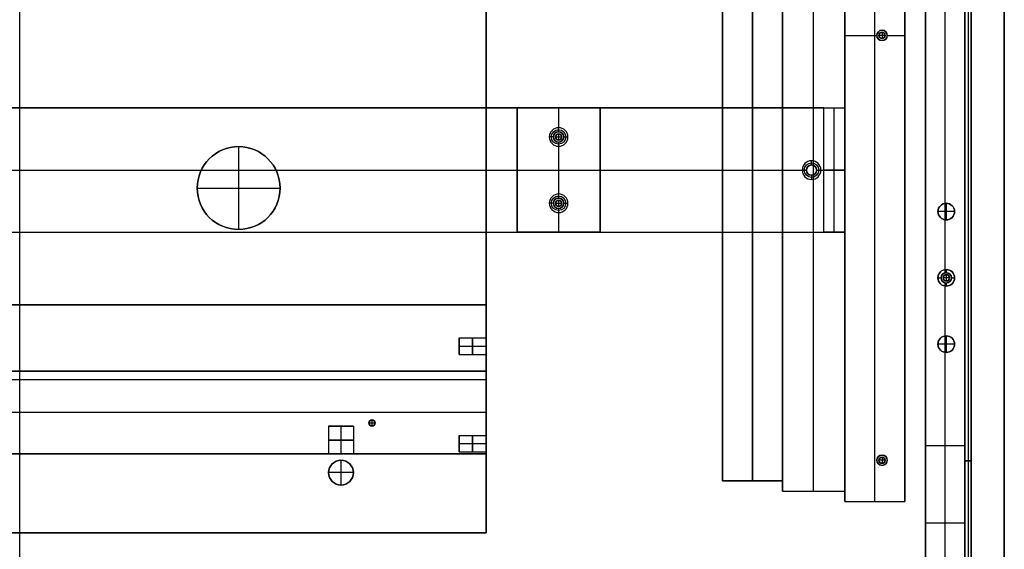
# Model space of a CAD drawing. Header units: millimetres. Extents: x -9 to 941, y -614 to 1386.
# Tile 15 of 30: x 466 to 941, y -97 to 158. Entities that reach past the tile are written whole.
import ezdxf

# ---------------------------------------------------------------- set-up
doc = ezdxf.new("R2010")
doc.units = ezdxf.units.MM
doc.header["$MEASUREMENT"] = 0

msp = doc.modelspace()

# ---------------------------------------------------------------- linework, layer by layer
for p, q in [((465.91, -89.45, -53.5), (465.91, 860.55, -53.5)), ((465.91, -89.45, -34.5), (465.91, 860.55, -34.5)), ((804.91, 845.55, -28), (804.91, -64.45, -28)), ((819.41, 845.55, -55.5), (819.41, -64.45, -55.5)), ((833.91, 845.55, -28), (833.91, -64.45, -28)), ((833.91, -69.45, -29.5), (833.91, 840.55, -29.5)), ((848.91, -69.45, -0.5), (848.91, 840.55, -0.5)), ((848.91, -69.45, -58.5), (848.91, 840.55, -58.5)), ((863.91, -69.45, -29.5), (863.91, 840.55, -29.5)), ((863.91, -74.45, -28), (863.91, 835.55, -28)), ((878.41, -74.45, -55.5), (878.41, 835.55, -55.5)), ((892.91, -74.45, -28), (892.91, 835.55, -28)), ((819.41, -64.45, -3.5), (819.41, 393.55, -3.5)), ((465.91, -614.45, 18.5), (465.91, 385.55, 18.5)), ((902.91, 385.55, -36.5), (902.91, -547.28, -36.5)), ((921.91, 385.55, -36.5), (921.91, -555.15, -36.5)), ((921.91, 385.25, -20.5), (921.91, -494.6, -20.5)), ((923.41, 385.25, -0.5), (923.41, -494.6, -0.5)), ((923.41, 385.25, -40.5), (923.41, -494.6, -40.5)), ((924.91, 385.25, -20.5), (924.91, -494.6, -20.5)), ((940.91, -596.45, 9), (940.91, 385.55, 9)), ((878.41, -74.45, -0.5), (878.41, 375.55, -0.5)), ((912.41, 37.52, -72.5), (912.41, 317.58, -72.5)), ((912.41, 69.52, -0.5), (912.41, 285.58, -0.5)), ((690.91, 237.58, -44), (690.91, -42.48, -44)), ((881.91, 153.05, -55.5), (881.91, 153.05, -0.5)), ((881.91, 152.05, 2.5), (881.91, 152.05, -0.5)), ((881.91, 152.05, 2.5), (881.91, 149.05, 2.5)), ((863.91, 150.55, -0.5), (879.41, 150.55, -0.5)), ((879.41, 150.55, -55.5), (879.41, 150.55, -0.5)), ((880.41, 150.55, 2.5), (880.41, 150.55, -0.5)), ((883.41, 150.55, 2.5), (880.41, 150.55, 2.5)), ((881.91, 149.05, 2.5), (881.91, 149.05, -0.5)), ((881.91, 148.05, -55.5), (881.91, 148.05, -0.5)), ((883.41, 150.55, 2.5), (883.41, 150.55, -0.5)), ((884.41, 150.55, -55.5), (884.41, 150.55, -0.5)), ((884.41, 150.55, -0.5), (892.91, 150.55, -0.5)), ((70.41, 115.55, -66), (861.41, 115.55, -66)), ((465.91, 115.55, -73.5), (465.91, 115.55, -58.5)), ((465.91, 55.55, -58.5), (465.91, 115.55, -58.5)), ((465.91, 55.55, -73.5), (465.91, 115.55, -73.5)), ((705.91, 115.55, -51), (705.91, 55.55, -51)), ((705.91, 115.55, -51), (745.91, 115.55, -51)), ((725.91, 115.55, -58.5), (725.91, 115.55, -43.5)), ((725.91, 115.55, -43.5), (725.91, 106.05, -43.5)), ((725.91, 115.55, -58.5), (725.91, 104.05, -58.5)), ((745.91, 115.55, -51), (745.91, 55.55, -51)), ((858.91, 55.55, -68.5), (858.91, 115.55, -68.5)), ((863.91, 55.55, -61), (863.91, 115.55, -61)), ((725.91, 104.05, -45.5), (725.91, 106.05, -43.5)), ((723.41, 101.55, -45.5), (721.41, 101.55, -43.5)), ((723.41, 101.55, -58.5), (723.41, 101.55, -45.5)), ((724.41, 101.55, -61.5), (724.41, 101.55, -58.5)), ((724.41, 101.55, -61.5), (727.41, 101.55, -61.5)), ((725.91, 104.05, -58.5), (725.91, 104.05, -45.5)), ((725.91, 103.05, -61.5), (725.91, 103.05, -58.5)), ((725.91, 103.05, -61.5), (725.91, 100.05, -61.5)), ((725.91, 100.05, -61.5), (725.91, 100.05, -58.5)), ((727.41, 101.55, -61.5), (727.41, 101.55, -58.5)), ((728.41, 101.55, -45.5), (730.41, 101.55, -43.5)), ((728.41, 101.55, -58.5), (728.41, 101.55, -45.5)), ((571.53, 96.9, -55.5), (571.53, 96.9, -58.5)), ((571.53, 96.9, -58.5), (571.53, 56.9, -58.5)), ((571.53, 96.9, -55.5), (571.53, 56.9, -55.5)), ((725.91, 99.05, -58.5), (725.91, 99.05, -45.5)), ((725.91, 99.05, -45.5), (725.91, 97.05, -43.5)), ((725.91, 99.05, -58.5), (725.91, 72.05, -58.5)), ((725.91, 97.05, -43.5), (725.91, 74.05, -43.5)), ((86.41, 85.55, -58.5), (845.41, 85.55, -58.5)), ((88.41, 85.55, -73.5), (843.41, 85.55, -73.5)), ((705.91, 85.55, -43.5), (705.91, 85.55, -58.5)), ((705.91, 85.55, -43.5), (745.91, 85.55, -43.5)), ((705.91, 85.55, -58.5), (745.91, 85.55, -58.5)), ((745.91, 85.55, -58.5), (745.91, 85.55, -43.5)), ((845.41, 85.55, -71.5), (843.41, 85.55, -73.5)), ((845.41, 85.55, -58.5), (845.41, 85.55, -71.5)), ((847.91, 88.05, -71.5), (847.91, 90.05, -73.5)), ((847.91, 88.05, -58.5), (847.91, 88.05, -71.5)), ((850.41, 85.55, -71.5), (852.41, 85.55, -73.5)), ((850.41, 85.55, -58.5), (850.41, 85.55, -71.5)), ((850.41, 85.55, -58.5), (863.91, 85.55, -58.5)), ((852.41, 85.55, -73.5), (853.91, 85.55, -73.5)), ((863.91, 85.55, -63.5), (853.91, 85.55, -73.5)), ((863.91, 85.55, -58.5), (863.91, 85.55, -63.5)), ((847.91, 83.05, -71.5), (847.91, 81.05, -73.5)), ((847.91, 83.05, -58.5), (847.91, 83.05, -71.5)), ((551.53, 76.9, -55.5), (551.53, 76.9, -58.5)), ((551.53, 76.9, -58.5), (591.53, 76.9, -58.5)), ((551.53, 76.9, -55.5), (591.53, 76.9, -55.5)), ((591.53, 76.9, -55.5), (591.53, 76.9, -58.5)), ((725.91, 72.05, -45.5), (725.91, 74.05, -43.5)), ((725.91, 72.05, -58.5), (725.91, 72.05, -45.5)), ((723.41, 69.55, -45.5), (721.41, 69.55, -43.5)), ((723.41, 69.55, -58.5), (723.41, 69.55, -45.5)), ((724.41, 69.55, -61.5), (724.41, 69.55, -58.5)), ((724.41, 69.55, -61.5), (727.41, 69.55, -61.5)), ((725.91, 71.05, -61.5), (725.91, 71.05, -58.5)), ((725.91, 71.05, -61.5), (725.91, 68.05, -61.5)), ((725.91, 68.05, -61.5), (725.91, 68.05, -58.5)), ((725.91, 67.05, -58.5), (725.91, 67.05, -45.5)), ((725.91, 67.05, -45.5), (725.91, 65.05, -43.5)), ((725.91, 67.05, -58.5), (725.91, 55.55, -58.5)), ((727.41, 69.55, -61.5), (727.41, 69.55, -58.5)), ((728.41, 69.55, -45.5), (730.41, 69.55, -43.5)), ((728.41, 69.55, -58.5), (728.41, 69.55, -45.5)), ((912.91, 69.55, -0.5), (912.91, 69.55, -22.5)), ((912.91, 69.55, -22.5), (912.91, 61.55, -22.5)), ((912.91, 69.55, 11.5), (912.91, 69.55, -0.5)), ((912.91, 69.55, 11.5), (912.91, 61.55, 11.5)), ((725.91, 65.05, -43.5), (725.91, 55.55, -43.5)), ((908.91, 65.55, -0.5), (908.91, 65.55, -22.5)), ((916.91, 65.55, -22.5), (908.91, 65.55, -22.5)), ((908.91, 65.55, 11.5), (908.91, 65.55, -0.5)), ((916.91, 65.55, 11.5), (908.91, 65.55, 11.5)), ((916.91, 65.55, -0.5), (916.91, 65.55, -22.5)), ((916.91, 65.55, 11.5), (916.91, 65.55, -0.5)), ((912.41, 36, -0.5), (912.41, 61.58, -0.5)), ((912.91, 61.55, -0.5), (912.91, 61.55, -22.5)), ((912.91, 61.55, 11.5), (912.91, 61.55, -0.5)), ((70.41, 55.55, -66), (861.41, 55.55, -66)), ((465.91, 55.55, -58.5), (465.91, 55.55, -73.5)), ((571.53, 56.9, -55.5), (571.53, 56.9, -58.5)), ((705.91, 55.55, -51), (745.91, 55.55, -51)), ((725.91, 55.55, -43.5), (725.91, 55.55, -58.5)), ((908.91, 33.55, -35.5), (910.41, 33.55, -35.5)), ((908.91, 33.55, -72.5), (908.91, 33.55, -35.5)), ((910.41, 33.55, -35.5), (910.41, 33.55, -0.5)), ((911.41, 33.55, 2.5), (911.41, 33.55, -0.5)), ((914.41, 33.55, 2.5), (911.41, 33.55, 2.5)), ((912.91, 37.55, -35.5), (912.91, 36.05, -35.5)), ((912.91, 37.55, -72.5), (912.91, 37.55, -35.5)), ((912.91, 36.05, -35.5), (912.91, 36.05, -0.5)), ((912.91, 35.05, 2.5), (912.91, 35.05, -0.5)), ((912.91, 35.05, 2.5), (912.91, 32.05, 2.5)), ((914.41, 33.55, 2.5), (914.41, 33.55, -0.5)), ((915.41, 33.55, -35.5), (916.91, 33.55, -35.5)), ((915.41, 33.55, -35.5), (915.41, 33.55, -0.5)), ((916.91, 33.55, -72.5), (916.91, 33.55, -35.5)), ((912.41, 5.52, -0.5), (912.41, 31.1, -0.5)), ((912.41, -250.48, -72.5), (912.41, 29.58, -72.5)), ((912.91, 32.05, 2.5), (912.91, 32.05, -0.5)), ((912.91, 31.05, -35.5), (912.91, 31.05, -0.5)), ((912.91, 31.05, -35.5), (912.91, 29.55, -35.5)), ((912.91, 29.55, -72.5), (912.91, 29.55, -35.5)), ((240.91, 20.55, -25), (690.91, 20.55, -25)), ((690.91, 20.55, -25), (690.91, 4.52, -25)), ((912.91, 5.55, -0.5), (912.91, 5.55, -22.5)), ((912.91, 5.55, -22.5), (912.91, -2.45, -22.5)), ((912.91, 5.55, 11.5), (912.91, 5.55, -0.5)), ((912.91, 5.55, 11.5), (912.91, -2.45, 11.5)), ((677.91, 4.55, -24.5), (690.91, 4.55, -24.5)), ((677.91, -3.45, -24.5), (677.91, 4.55, -24.5)), ((677.91, 0.55, -20.5), (690.91, 0.55, -20.5)), ((677.91, 0.55, -28.5), (690.91, 0.55, -28.5)), ((677.91, 0.55, -28.5), (677.91, 0.55, -20.5)), ((908.91, 1.55, -0.5), (908.91, 1.55, -22.5)), ((916.91, 1.55, -22.5), (908.91, 1.55, -22.5)), ((908.91, 1.55, 11.5), (908.91, 1.55, -0.5)), ((916.91, 1.55, 11.5), (908.91, 1.55, 11.5)), ((916.91, 1.55, -0.5), (916.91, 1.55, -22.5)), ((916.91, 1.55, 11.5), (916.91, 1.55, -0.5)), ((677.91, -3.45, -24.5), (690.91, -3.45, -24.5)), ((690.91, -3.42, -25), (690.91, -51.45, -25)), ((912.41, -218.48, -0.5), (912.41, -2.42, -0.5)), ((912.91, -2.45, -0.5), (912.91, -2.45, -22.5)), ((912.91, -2.45, 11.5), (912.91, -2.45, -0.5)), ((240.91, -11.45, -14), (690.91, -11.45, -14)), ((690.91, -11.45, -14), (690.91, -51.45, -14)), ((240.91, -15.45, -34.5), (690.91, -15.45, -34.5)), ((240.91, -15.45, -15.5), (690.91, -15.45, -15.5)), ((690.91, -15.45, -34.5), (690.91, -15.45, -15.5)), ((690.91, -31.45, -15.5), (240.91, -31.45, -15.5)), ((690.91, -31.45, -12.5), (240.91, -31.45, -12.5)), ((690.91, -31.45, -12.5), (690.91, -31.45, -15.5)), ((614.91, -37.95, -25.5), (614.91, -51.45, -25.5)), ((614.91, -37.95, -25.5), (626.91, -37.95, -25.5)), ((620.91, -37.95, -19.5), (620.91, -51.45, -19.5)), ((620.91, -37.95, -31.5), (620.91, -51.45, -31.5)), ((620.91, -37.95, -19.5), (620.91, -37.95, -31.5)), ((626.91, -37.95, -25.5), (626.91, -51.45, -25.5)), ((634.41, -36.45, -31.5), (634.41, -36.45, -34.5)), ((634.41, -36.45, -31.5), (637.41, -36.45, -31.5)), ((635.91, -34.95, -31.5), (635.91, -34.95, -34.5)), ((635.91, -37.95, -31.5), (635.91, -34.95, -31.5)), ((635.91, -37.95, -31.5), (635.91, -37.95, -34.5)), ((637.41, -36.45, -31.5), (637.41, -36.45, -34.5)), ((677.91, -42.45, -44.5), (690.91, -42.45, -44.5)), ((677.91, -50.45, -44.5), (677.91, -42.45, -44.5)), ((677.91, -46.45, -40.5), (690.91, -46.45, -40.5)), ((677.91, -46.45, -48.5), (690.91, -46.45, -48.5)), ((677.91, -46.45, -40.5), (677.91, -46.45, -48.5)), ((902.91, -47.3, -0.5), (921.91, -47.3, -0.5)), ((690.91, -51.45, -14), (240.91, -51.45, -14)), ((316.89, -51.45, -25), (614.93, -51.45, -25)), ((626.89, -51.45, -25), (690.91, -51.45, -25)), ((677.91, -50.45, -44.5), (690.91, -50.45, -44.5)), ((690.91, -50.42, -44), (690.91, -89.45, -44)), ((881.91, -51.95, -55.5), (881.91, -51.95, -0.5)), ((620.91, -54.45, -48), (620.91, -54.45, -34.5)), ((620.91, -54.45, -48), (620.91, -66.45, -48)), ((879.41, -54.45, -55.5), (879.41, -54.45, -0.5)), ((880.41, -54.45, 2.5), (880.41, -54.45, -0.5)), ((883.41, -54.45, 2.5), (880.41, -54.45, 2.5)), ((881.91, -52.95, 2.5), (881.91, -52.95, -0.5)), ((881.91, -52.95, 2.5), (881.91, -55.95, 2.5)), ((881.91, -55.95, 2.5), (881.91, -55.95, -0.5)), ((881.91, -56.95, -55.5), (881.91, -56.95, -0.5)), ((883.41, -54.45, 2.5), (883.41, -54.45, -0.5)), ((884.41, -54.45, -55.5), (884.41, -54.45, -0.5)), ((924.91, -54.68, -0.5), (921.91, -54.68, -0.5)), ((921.91, -54.68, -40.5), (924.91, -54.68, -40.5)), ((921.91, -54.68, -0.5), (921.91, -54.68, -40.5)), ((924.91, -54.68, -0.5), (924.91, -54.68, -40.5)), ((614.91, -60.45, -48), (614.91, -60.45, -34.5)), ((626.91, -60.45, -48), (614.91, -60.45, -48)), ((626.91, -60.45, -48), (626.91, -60.45, -34.5)), ((620.91, -66.45, -48), (620.91, -66.45, -34.5)), ((804.91, -64.45, -29.5), (833.91, -64.45, -29.5)), ((819.41, -64.45, -55.5), (819.41, -64.45, -3.5)), ((833.91, -69.45, -29.5), (863.91, -69.45, -29.5)), ((848.91, -69.45, -58.5), (848.91, -69.45, -0.5)), ((863.91, -74.45, -28), (892.91, -74.45, -28)), ((878.41, -74.45, -55.5), (878.41, -74.45, -0.5)), ((902.91, -80.86, -0.5), (902.91, -80.86, -72.5)), ((921.91, -84.8, -72.5), (902.91, -84.8, -72.5)), ((921.91, -84.8, -0.5), (921.91, -84.8, -72.5)), ((690.91, -89.45, -44), (240.91, -89.45, -44)), ((465.91, -89.45, -53.5), (465.91, -89.45, -34.5))]:
    msp.add_line(p, q)
for centre, radius in [((881.91, 150.55, -28), 2.5), ((881.91, 150.55, 1), 1.5), ((725.91, 101.55, -44.5), 3.5), ((725.91, 101.55, -52), 2.5), ((725.91, 101.55, -60), 1.5), ((571.53, 76.9, -57), 20), ((847.91, 85.55, -72.5), 3.5), ((847.91, 85.55, -65), 2.5), ((725.91, 69.55, -44.5), 3.5), ((725.91, 69.55, -52), 2.5), ((725.91, 69.55, -60), 1.5), ((912.91, 65.55, -11.5), 4), ((912.91, 65.55, 5.5), 4), ((912.91, 33.55, -54), 4), ((912.91, 33.55, -18), 2.5), ((912.91, 33.55, 1), 1.5), ((912.91, 1.55, -11.5), 4), ((912.91, 1.55, 5.5), 4), ((635.91, -36.45, -33), 1.5), ((881.91, -54.45, -28), 2.5), ((620.91, -60.45, -41.25), 6), ((881.91, -54.45, 1), 1.5)]:
    msp.add_circle(centre, radius)
at = {"extrusion": (1, 1.11022e-16, 0)}
msp.add_circle((0.55, -24.5, 684.41), 4, dxfattribs=at)
at = {"extrusion": (1, 0, 0)}
msp.add_circle((-46.45, -44.5, 684.41), 4, dxfattribs=at)
at = {"extrusion": (0, 1, 0)}
msp.add_circle((-620.91, -25.5, -44.7), 6, dxfattribs=at)
for centre, radius, start, end in [((881.91, 150.55, -55.5), 2.5, 0, 180), ((881.91, 150.55, -0.5), 2.5, 0, 180), ((881.91, 150.55, -0.5), 1.5, 0, 180), ((881.91, 150.55, 2.5), 1.5, 0, 180), ((881.91, 150.55, -55.5), 2.5, 180, 0), ((881.91, 150.55, -0.5), 2.5, 180, 0), ((881.91, 150.55, -0.5), 1.5, 180, 0), ((881.91, 150.55, 2.5), 1.5, 180, 0), ((725.91, 101.55, -43.5), 4.5, 90, 270), ((725.91, 101.55, -43.5), 4.5, 270, 90), ((725.91, 101.55, -45.5), 2.5, 90, 270), ((725.91, 101.55, -58.5), 2.5, 90, 270), ((725.91, 101.55, -58.5), 1.5, 0, 180), ((725.91, 101.55, -61.5), 1.5, 0, 180), ((725.91, 101.55, -58.5), 1.5, 180, 0), ((725.91, 101.55, -61.5), 1.5, 180, 0), ((725.91, 101.55, -45.5), 2.5, 270, 90), ((725.91, 101.55, -58.5), 2.5, 270, 90), ((571.53, 76.9, -58.5), 20, 0, 180), ((571.53, 76.9, -55.5), 20, 0, 180), ((847.91, 85.55, -73.5), 4.5, 0, 180), ((847.91, 85.55, -73.5), 4.5, 180, 0), ((847.91, 85.55, -71.5), 2.5, 0, 180), ((847.91, 85.55, -58.5), 2.5, 0, 180), ((847.91, 85.55, -71.5), 2.5, 180, 0), ((847.91, 85.55, -58.5), 2.5, 180, 0), ((571.53, 76.9, -58.5), 20, 180, 0), ((571.53, 76.9, -55.5), 20, 180, 0), ((725.91, 69.55, -43.5), 4.5, 90, 270), ((725.91, 69.55, -45.5), 2.5, 90, 270), ((725.91, 69.55, -58.5), 2.5, 90, 270), ((725.91, 69.55, -43.5), 4.5, 270, 90), ((725.91, 69.55, -45.5), 2.5, 270, 90), ((725.91, 69.55, -58.5), 2.5, 270, 90), ((725.91, 69.55, -58.5), 1.5, 0, 180), ((725.91, 69.55, -61.5), 1.5, 0, 180), ((725.91, 69.55, -58.5), 1.5, 180, 0), ((725.91, 69.55, -61.5), 1.5, 180, 0), ((912.91, 65.55, -0.5), 4, 90, 270), ((912.91, 65.55, -22.5), 4, 90, 270), ((912.91, 65.55, -0.5), 4, 0, 180), ((912.91, 65.55, 11.5), 4, 0, 180), ((912.91, 65.55, -0.5), 4, 270, 90), ((912.91, 65.55, -22.5), 4, 270, 90), ((912.91, 65.55, -0.5), 4, 180, 0), ((912.91, 65.55, 11.5), 4, 180, 0), ((912.91, 33.55, -72.5), 4, 90, 270), ((912.91, 33.55, -35.5), 4, 90, 270), ((912.91, 33.55, -0.5), 2.5, 90, 270), ((912.91, 33.55, -35.5), 2.5, 90, 270), ((912.91, 33.55, -0.5), 1.5, 0, 180), ((912.91, 33.55, 2.5), 1.5, 0, 180), ((912.91, 33.55, -0.5), 1.5, 180, 0), ((912.91, 33.55, 2.5), 1.5, 180, 0), ((912.91, 33.55, -72.5), 4, 270, 90), ((912.91, 33.55, -35.5), 4, 270, 90), ((912.91, 33.55, -0.5), 2.5, 270, 90), ((912.91, 33.55, -35.5), 2.5, 270, 90), ((912.91, 1.55, -0.5), 4, 90, 270), ((912.91, 1.55, -22.5), 4, 90, 270), ((912.91, 1.55, -0.5), 4, 0, 180), ((912.91, 1.55, 11.5), 4, 0, 180), ((912.91, 1.55, -0.5), 4, 270, 90), ((912.91, 1.55, -22.5), 4, 270, 90), ((912.91, 1.55, -0.5), 4, 180, 0), ((912.91, 1.55, 11.5), 4, 180, 0), ((635.91, -36.45, -34.5), 1.5, 0, 180), ((635.91, -36.45, -31.5), 1.5, 0, 180), ((635.91, -36.45, -34.5), 1.5, 180, 0), ((635.91, -36.45, -31.5), 1.5, 180, 0), ((881.91, -54.45, -55.5), 2.5, 0, 180), ((881.91, -54.45, -0.5), 2.5, 0, 180), ((620.91, -60.45, -34.5), 6, 90, 270), ((620.91, -60.45, -48), 6, 90, 270), ((620.91, -60.45, -34.5), 6, 270, 90), ((620.91, -60.45, -48), 6, 270, 90), ((881.91, -54.45, -55.5), 2.5, 180, 0), ((881.91, -54.45, -0.5), 2.5, 180, 0), ((881.91, -54.45, -0.5), 1.5, 0, 180), ((881.91, -54.45, 2.5), 1.5, 0, 180), ((881.91, -54.45, -0.5), 1.5, 180, 0), ((881.91, -54.45, 2.5), 1.5, 180, 0)]:
    msp.add_arc(centre, radius, start, end)
at = {"extrusion": (1, 1.11022e-16, -2.84217e-14)}
for centre, start, end in [((0.55, -24.5, 677.91), 270, 90), ((0.55, -24.5, 677.91), 90, 270), ((0.55, -24.5, 690.91), 270, 90)]:
    msp.add_arc(centre, 4, start, end, dxfattribs=at)
at = {"extrusion": (1, 1.11022e-16, -4.26326e-14)}
msp.add_arc((0.55, -24.5, 690.91), 4, 90, 270, dxfattribs=at)
at = {"extrusion": (0, 1, 0)}
for start, end in [(180, 0), (0, 180)]:
    msp.add_arc((-620.91, -25.5, -37.95), 6, start, end, dxfattribs=at)
at = {"extrusion": (1, 7.10543e-14, -2.28932e-28)}
msp.add_arc((-46.45, -44.5, 677.91), 4, 180, 360, dxfattribs=at)
at = {"extrusion": (1, 7.10543e-14, -5.62319e-28)}
msp.add_arc((-46.45, -44.5, 677.91), 4, 0, 180, dxfattribs=at)
at = {"extrusion": (1, 4.26326e-14, -1.74965e-28)}
msp.add_arc((-46.45, -44.5, 690.91), 4, 360, 180, dxfattribs=at)
at = {"extrusion": (1, 5.68434e-14, 5.57081e-29)}
msp.add_arc((-46.45, -44.5, 690.91), 4, 180, 360, dxfattribs=at)
at = {"extrusion": (5.92119e-16, 1, 8.61375e-31)}
msp.add_arc((-620.91, -25.5, -51.45), 6, 0, 180, dxfattribs=at)
at = {"extrusion": (1.18424e-15, 1, -1.53231e-30)}
msp.add_arc((-620.91, -25.5, -51.45), 6, 180, 360, dxfattribs=at)
for points in [[(690.91, -89.45, -34.5), (690.91, 385.55, -34.5), (690.91, 860.55, -34.5)], [(690.91, 860.55, -53.5), (690.91, 385.55, -53.5), (690.91, -89.45, -53.5)], [(804.91, -64.45, -55.5), (804.91, 390.55, -55.5), (804.91, 845.55, -55.5)], [(833.91, 845.55, -55.5), (833.91, 390.55, -55.5), (833.91, -64.45, -55.5)], [(833.91, 840.55, -0.5), (833.91, 385.55, -0.5), (833.91, -69.45, -0.5)], [(833.91, -69.45, -58.5), (833.91, 385.55, -58.5), (833.91, 840.55, -58.5)], [(863.91, -69.45, -0.5), (863.91, 385.55, -0.5), (863.91, 840.55, -0.5)], [(863.91, 840.55, -58.5), (863.91, 385.55, -58.5), (863.91, -69.45, -58.5)], [(863.91, -74.45, -55.5), (863.91, 380.55, -55.5), (863.91, 835.55, -55.5)], [(892.91, 835.55, -55.5), (892.91, 380.55, -55.5), (892.91, -74.45, -55.5)], [(804.91, -64.45, -3.5), (804.91, 164.55, -3.5), (804.91, 393.55, -3.5)], [(833.91, 393.55, -3.5), (833.91, 164.55, -3.5), (833.91, -64.45, -3.5)], [(902.91, 385.55, -0.5), (902.91, -47.3, -0.5), (902.91, -480.15, -0.5)], [(902.91, -547.28, -72.5), (902.91, -80.86, -72.5), (902.91, 385.55, -72.5)], [(921.91, -480.15, -0.5), (921.91, -47.3, -0.5), (921.91, 385.55, -0.5)], [(921.91, 385.55, -72.5), (921.91, -84.8, -72.5), (921.91, -555.15, -72.5)], [(921.91, 385.25, -0.5), (921.91, -54.68, -0.5), (921.91, -494.6, -0.5)], [(921.91, -494.6, -40.5), (921.91, -54.68, -40.5), (921.91, 385.25, -40.5)], [(924.91, -494.6, -0.5), (924.91, -54.68, -0.5), (924.91, 385.25, -0.5)], [(924.91, 385.25, -40.5), (924.91, -54.68, -40.5), (924.91, -494.6, -40.5)], [(940.91, 385.55, -0.5), (940.91, -105.45, -0.5), (940.91, -596.45, -0.5)], [(940.91, -596.45, 18.5), (940.91, -105.45, 18.5), (940.91, 385.55, 18.5)], [(863.91, 375.55, -0.5), (863.91, 150.55, -0.5), (863.91, -74.45, -0.5)], [(892.91, -74.45, -0.5), (892.91, 150.55, -0.5), (892.91, 375.55, -0.5)], [(67.91, 115.55, -58.5), (465.91, 115.55, -58.5), (863.91, 115.55, -58.5)], [(853.91, 115.55, -73.5), (465.91, 115.55, -73.5), (77.91, 115.55, -73.5)], [(705.91, 55.55, -43.5), (705.91, 85.55, -43.5), (705.91, 115.55, -43.5)], [(705.91, 115.55, -43.5), (705.91, 115.55, -51), (705.91, 115.55, -58.5)], [(705.91, 115.55, -58.5), (705.91, 85.55, -58.5), (705.91, 55.55, -58.5)], [(705.91, 115.55, -43.5), (725.91, 115.55, -43.5), (745.91, 115.55, -43.5)], [(745.91, 115.55, -58.5), (725.91, 115.55, -58.5), (705.91, 115.55, -58.5)], [(745.91, 115.55, -43.5), (745.91, 115.55, -51), (745.91, 115.55, -58.5)], [(745.91, 115.55, -43.5), (745.91, 85.55, -43.5), (745.91, 55.55, -43.5)], [(745.91, 55.55, -58.5), (745.91, 85.55, -58.5), (745.91, 115.55, -58.5)], [(853.91, 55.55, -73.5), (853.91, 85.55, -73.5), (853.91, 115.55, -73.5)], [(853.91, 115.55, -73.5), (858.91, 115.55, -68.5), (863.91, 115.55, -63.5)], [(863.91, 115.55, -63.5), (863.91, 85.55, -63.5), (863.91, 55.55, -63.5)], [(863.91, 115.55, -63.5), (863.91, 115.55, -61), (863.91, 115.55, -58.5)], [(863.91, 115.55, -58.5), (863.91, 85.55, -58.5), (863.91, 55.55, -58.5)], [(67.91, 55.55, -58.5), (465.91, 55.55, -58.5), (863.91, 55.55, -58.5)], [(77.91, 55.55, -73.5), (465.91, 55.55, -73.5), (853.91, 55.55, -73.5)], [(705.91, 55.55, -58.5), (705.91, 55.55, -51), (705.91, 55.55, -43.5)], [(745.91, 55.55, -43.5), (725.91, 55.55, -43.5), (705.91, 55.55, -43.5)], [(705.91, 55.55, -58.5), (725.91, 55.55, -58.5), (745.91, 55.55, -58.5)], [(745.91, 55.55, -43.5), (745.91, 55.55, -51), (745.91, 55.55, -58.5)], [(863.91, 55.55, -63.5), (858.91, 55.55, -68.5), (853.91, 55.55, -73.5)], [(863.91, 55.55, -58.5), (863.91, 55.55, -61), (863.91, 55.55, -63.5)], [(690.91, 20.55, -34.5), (465.91, 20.55, -34.5), (240.91, 20.55, -34.5)], [(240.91, 20.55, -15.5), (465.91, 20.55, -15.5), (690.91, 20.55, -15.5)], [(690.91, 20.55, -15.5), (690.91, 20.55, -25), (690.91, 20.55, -34.5)], [(690.91, -51.45, -34.5), (690.91, -15.45, -34.5), (690.91, 20.55, -34.5)], [(690.91, 20.55, -15.5), (690.91, -15.45, -15.5), (690.91, -51.45, -15.5)], [(240.91, -11.45, -12.5), (465.91, -11.45, -12.5), (690.91, -11.45, -12.5)], [(690.91, -11.45, -15.5), (465.91, -11.45, -15.5), (240.91, -11.45, -15.5)], [(690.91, -11.45, -12.5), (690.91, -31.45, -12.5), (690.91, -51.45, -12.5)], [(690.91, -51.45, -15.5), (690.91, -31.45, -15.5), (690.91, -11.45, -15.5)], [(690.91, -11.45, -15.5), (690.91, -11.45, -14), (690.91, -11.45, -12.5)], [(690.91, -51.45, -12.5), (465.91, -51.45, -12.5), (240.91, -51.45, -12.5)], [(240.91, -51.45, -15.5), (465.91, -51.45, -15.5), (690.91, -51.45, -15.5)], [(240.91, -51.45, -34.5), (465.91, -51.45, -34.5), (690.91, -51.45, -34.5)], [(690.91, -51.45, -15.5), (465.91, -51.45, -15.5), (240.91, -51.45, -15.5)], [(690.91, -51.45, -15.5), (690.91, -51.45, -14), (690.91, -51.45, -12.5)], [(690.91, -51.45, -34.5), (690.91, -51.45, -25), (690.91, -51.45, -15.5)], [(833.91, -64.45, -3.5), (819.41, -64.45, -3.5), (804.91, -64.45, -3.5)], [(804.91, -64.45, -3.5), (804.91, -64.45, -29.5), (804.91, -64.45, -55.5)], [(804.91, -64.45, -55.5), (819.41, -64.45, -55.5), (833.91, -64.45, -55.5)], [(833.91, -64.45, -55.5), (833.91, -64.45, -29.5), (833.91, -64.45, -3.5)], [(833.91, -69.45, -0.5), (848.91, -69.45, -0.5), (863.91, -69.45, -0.5)], [(833.91, -69.45, -0.5), (833.91, -69.45, -29.5), (833.91, -69.45, -58.5)], [(833.91, -69.45, -58.5), (848.91, -69.45, -58.5), (863.91, -69.45, -58.5)], [(863.91, -69.45, -58.5), (863.91, -69.45, -29.5), (863.91, -69.45, -0.5)], [(863.91, -74.45, -0.5), (878.41, -74.45, -0.5), (892.91, -74.45, -0.5)], [(863.91, -74.45, -0.5), (863.91, -74.45, -28), (863.91, -74.45, -55.5)], [(863.91, -74.45, -55.5), (878.41, -74.45, -55.5), (892.91, -74.45, -55.5)], [(892.91, -74.45, -55.5), (892.91, -74.45, -28), (892.91, -74.45, -0.5)], [(240.91, -89.45, -34.5), (465.91, -89.45, -34.5), (690.91, -89.45, -34.5)], [(690.91, -89.45, -53.5), (465.91, -89.45, -53.5), (240.91, -89.45, -53.5)], [(690.91, -89.45, -34.5), (690.91, -89.45, -44), (690.91, -89.45, -53.5)]]:
    msp.add_open_spline(points, degree=2)

doc.saveas('drawing.dxf')
